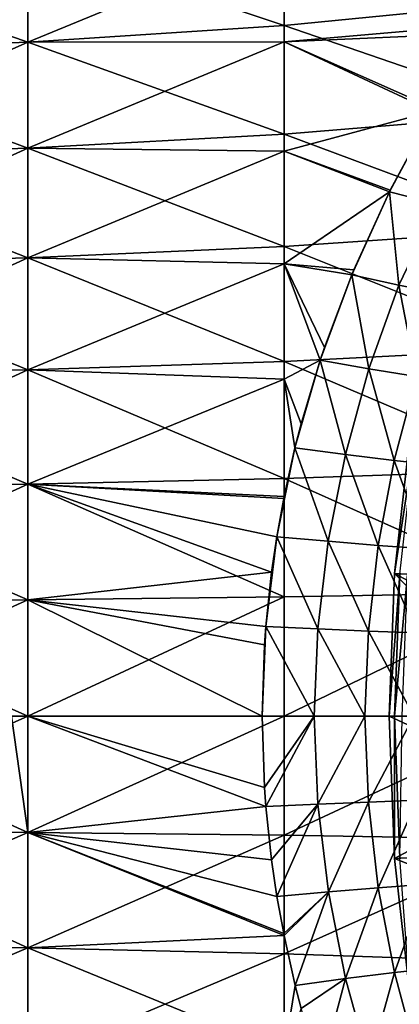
# Model space of a CAD drawing. Header units: metres. Extents: x -61 to 49, y -32 to 32.
# Tile 49 of 256: x -36.79 to -34.15, y -2 to 4.83. Entities that reach past the tile are written whole.
import ezdxf

# ---------------------------------------------------------------- set-up
doc = ezdxf.new("R2010")
doc.units = ezdxf.units.M
doc.layers.add('solid_K_27_40_10_000Y34', color=7, linetype='CONTINUOUS')

msp = doc.modelspace()

# ---------------------------------------------------------------- linework, layer by layer
at = {"layer": 'solid_K_27_40_10_000Y34'}
for points in [[(-36.730167, 5.383607, 9.055609), (-34.949875, 4.789653, 9.63162), (-34.949875, 5.515552, 9.235127)], [(-34.949875, 5.515552, 9.235127), (-34.949875, 4.789653, 9.63162), (-33.178562, 4.96272, 9.863413)], [(-36.730167, 4.674611, -9.441149), (-34.949875, 5.406161, -9.299586), (-34.949875, 4.675633, -9.687484)], [(-36.730167, 4.674611, -9.441149), (-36.730167, 5.383607, -9.055609), (-34.949875, 5.406161, -9.299586)], [(-33.538494, 4.798653, -9.874176), (-34.949875, 5.406161, -9.299586), (-33.209805, 5.257515, -9.703134)], [(-33.538494, 4.798653, -9.874176), (-34.949875, 4.675633, -9.687484), (-34.949875, 5.406161, -9.299586)], [(-38.5172, 4.604279, 9.299101), (-36.730167, 4.674611, 9.441149), (-36.730167, 5.383607, 9.055609)], [(-38.5172, 5.302608, 8.919362), (-38.5172, 4.604279, 9.299101), (-36.730167, 5.383607, 9.055609)], [(-38.5172, 5.302608, -8.919362), (-36.730167, 5.383607, -9.055609), (-36.730167, 4.674611, -9.441149)], [(-36.730167, 5.383607, 9.055609), (-36.730167, 4.674611, 9.441149), (-34.949875, 4.789653, 9.63162)], [(-38.5172, 4.604279, -9.299101), (-38.5172, 5.302608, -8.919362), (-36.730167, 4.674611, -9.441149)], [(-34.949875, 4.789653, 9.63162), (-33.178562, 4.182199, 10.218842), (-33.178562, 4.96272, 9.863413)], [(-36.730167, 4.674611, 9.441149), (-34.949875, 4.035435, 9.971166), (-34.949875, 4.789653, 9.63162)], [(-33.538494, 4.798653, -9.874176), (-33.580769, 4.735898, -9.89641), (-34.949875, 4.675633, -9.687484)], [(-34.949875, 4.789653, 9.63162), (-34.949875, 4.035435, 9.971166), (-33.178562, 4.182199, 10.218842)], [(-33.580769, 4.735898, -9.89641), (-33.906979, 4.213562, -10.070699), (-34.949875, 4.675633, -9.687484)], [(-38.5172, 3.878929, 9.624269), (-36.730167, 3.938182, 9.771285), (-36.730167, 4.674611, 9.441149)], [(-38.5172, 4.604279, 9.299101), (-38.5172, 3.878929, 9.624269), (-36.730167, 4.674611, 9.441149)], [(-38.5172, 4.604279, -9.299101), (-36.730167, 4.674611, -9.441149), (-36.730167, 3.938182, -9.771285)], [(-36.730167, 3.938182, -9.771285), (-34.949875, 4.675633, -9.687484), (-34.949875, 3.91746, -10.018104)], [(-36.730167, 3.938182, -9.771285), (-36.730167, 4.674611, -9.441149), (-34.949875, 4.675633, -9.687484)], [(-36.730167, 4.674611, 9.441149), (-36.730167, 3.938182, 9.771285), (-34.949875, 4.035435, 9.971166)], [(-33.917545, 4.195462, -10.076378), (-34.949875, 3.91746, -10.018104), (-34.949875, 4.675633, -9.687484)], [(-33.906979, 4.213562, -10.070699), (-33.917545, 4.195462, -10.076378), (-34.949875, 4.675633, -9.687484)], [(-38.5172, 3.878929, -9.624269), (-38.5172, 4.604279, -9.299101), (-36.730167, 3.938182, -9.771285)], [(-33.917545, 4.195462, -10.076378), (-34.213791, 3.646679, -10.237192), (-34.949875, 3.91746, -10.018104)], [(-34.949875, 4.035435, 9.971166), (-33.178562, 3.376446, 10.512617), (-33.178562, 4.182199, 10.218842)], [(-33.917545, 4.195462, -10.076378), (-34.218708, 3.636763, -10.239897), (-34.213791, 3.646679, -10.237192)], [(-33.88224, 3.550803, -10.346368), (-34.218708, 3.636763, -10.239897), (-33.917545, 4.195462, -10.076378)], [(-36.730167, 3.938182, 9.771285), (-34.949875, 3.257358, 10.251757), (-34.949875, 4.035435, 9.971166)], [(-34.949875, 4.035435, 9.971166), (-34.949875, 3.257358, 10.251757), (-33.178562, 3.376446, 10.512617)], [(-38.5172, 3.130817, 9.89296), (-36.730167, 3.178642, 10.044079), (-36.730167, 3.938182, 9.771285)], [(-38.5172, 3.878929, 9.624269), (-38.5172, 3.130817, 9.89296), (-36.730167, 3.938182, 9.771285)], [(-38.5172, 3.878929, -9.624269), (-36.730167, 3.938182, -9.771285), (-36.730167, 3.178642, -10.044079)], [(-36.730167, 3.938182, 9.771285), (-36.730167, 3.178642, 10.044079), (-34.949875, 3.257358, 10.251757)], [(-36.730167, 3.178642, -10.044079), (-36.730167, 3.938182, -9.771285), (-34.949875, 3.91746, -10.018104)], [(-36.730167, 3.178642, -10.044079), (-34.949875, 3.91746, -10.018104), (-34.949875, 3.136125, -10.289491)], [(-34.218708, 3.636763, -10.239897), (-34.949875, 3.136125, -10.289491), (-34.949875, 3.91746, -10.018104)], [(-34.213791, 3.646679, -10.237192), (-34.218708, 3.636763, -10.239897), (-34.949875, 3.91746, -10.018104)], [(-38.5172, 3.130817, -9.89296), (-38.5172, 3.878929, -9.624269), (-36.730167, 3.178642, -10.044079)], [(-34.218708, 3.636763, -10.239897), (-34.46619, 3.095598, -10.376248), (-34.949875, 3.136125, -10.289491)], [(-34.218708, 3.636763, -10.239897), (-34.480862, 3.060189, -10.384417), (-34.46619, 3.095598, -10.376248)], [(-34.153854, 2.988606, -10.474979), (-34.480862, 3.060189, -10.384417), (-34.218708, 3.636763, -10.239897)], [(-34.153854, 2.988606, -10.474979), (-34.218708, 3.636763, -10.239897), (-33.88224, 3.550803, -10.346368)], [(-33.83572, 2.926503, -10.596274), (-34.153854, 2.988606, -10.474979), (-33.88224, 3.550803, -10.346368)], [(-34.949875, 3.257358, 10.251757), (-33.178562, 2.550322, 10.742969), (-33.178562, 3.376446, 10.512617)], [(-36.730167, 3.178642, 10.044079), (-34.949875, 2.460021, 10.471733), (-34.949875, 3.257358, 10.251757)], [(-34.949875, 3.257358, 10.251757), (-34.949875, 2.460021, 10.471733), (-33.178562, 2.550322, 10.742969)], [(-38.5172, 2.364332, 10.103593), (-36.730167, 2.400448, 10.25793), (-36.730167, 3.178642, 10.044079)], [(-38.5172, 3.130817, 9.89296), (-38.5172, 2.364332, 10.103593), (-36.730167, 3.178642, 10.044079)], [(-38.5172, 3.130817, -9.89296), (-36.730167, 3.178642, -10.044079), (-36.730167, 2.400448, -10.25793)], [(-36.730167, 3.178642, 10.044079), (-36.730167, 2.400448, 10.25793), (-34.949875, 2.460021, 10.471733)], [(-36.730167, 2.400448, -10.25793), (-36.730167, 3.178642, -10.044079), (-34.949875, 3.136125, -10.289491)], [(-38.5172, 2.364332, -10.103593), (-38.5172, 3.130817, -9.89296), (-36.730167, 2.400448, -10.25793)], [(-36.730167, 2.400448, -10.25793), (-34.949875, 3.136125, -10.289491), (-34.949875, 2.336248, -10.50004)], [(-34.700542, 2.467455, -10.507162), (-34.949875, 2.336248, -10.50004), (-34.949875, 3.136125, -10.289491)], [(-34.670437, 2.557209, -10.490266), (-34.700542, 2.467455, -10.507162), (-34.949875, 3.136125, -10.289491)], [(-34.480862, 3.060189, -10.384417), (-34.670437, 2.557209, -10.490266), (-34.949875, 3.136125, -10.289491)], [(-34.46619, 3.095598, -10.376248), (-34.480862, 3.060189, -10.384417), (-34.949875, 3.136125, -10.289491)], [(-34.480862, 3.060189, -10.384417), (-34.700542, 2.467455, -10.507162), (-34.670437, 2.557209, -10.490266)], [(-34.36079, 2.407314, -10.590999), (-34.700542, 2.467455, -10.507162), (-34.480862, 3.060189, -10.384417)], [(-34.36079, 2.407314, -10.590999), (-34.480862, 3.060189, -10.384417), (-34.153854, 2.988606, -10.474979)], [(-34.031048, 2.354502, -10.707501), (-34.36079, 2.407314, -10.590999), (-34.153854, 2.988606, -10.474979)], [(-34.031048, 2.354502, -10.707501), (-34.153854, 2.988606, -10.474979), (-33.83572, 2.926503, -10.596274)], [(-34.949875, 2.460021, 10.471733), (-33.178562, 1.708811, 10.908504), (-33.178562, 2.550322, 10.742969)], [(-36.730167, 2.400448, 10.25793), (-34.949875, 1.64814, 10.629794), (-34.949875, 2.460021, 10.471733)], [(-34.700542, 2.467455, -10.507162), (-34.831715, 2.027964, -10.581215), (-34.949875, 2.336248, -10.50004)], [(-34.949875, 2.460021, 10.471733), (-34.949875, 1.64814, 10.629794), (-33.178562, 1.708811, 10.908504)], [(-34.700542, 2.467455, -10.507162), (-34.874851, 1.861053, -10.605513), (-34.831715, 2.027964, -10.581215)], [(-34.52459, 1.814555, -10.683576), (-34.874851, 1.861053, -10.605513), (-34.700542, 2.467455, -10.507162)], [(-34.52459, 1.814555, -10.683576), (-34.700542, 2.467455, -10.507162), (-34.36079, 2.407314, -10.590999)], [(-38.5172, 1.583972, 10.254935), (-36.730167, 1.608168, 10.411584), (-36.730167, 2.400448, 10.25793)], [(-38.5172, 2.364332, 10.103593), (-38.5172, 1.583972, 10.254935), (-36.730167, 2.400448, 10.25793)], [(-38.5172, 2.364332, -10.103593), (-36.730167, 2.400448, -10.25793), (-36.730167, 1.608168, -10.411584)], [(-36.730167, 2.400448, 10.25793), (-36.730167, 1.608168, 10.411584), (-34.949875, 1.64814, 10.629794)], [(-36.730167, 1.608168, -10.411584), (-36.730167, 2.400448, -10.25793), (-34.949875, 2.336248, -10.50004)], [(-34.185307, 1.772978, -10.795865), (-34.52459, 1.814555, -10.683576), (-34.36079, 2.407314, -10.590999)], [(-34.185307, 1.772978, -10.795865), (-34.36079, 2.407314, -10.590999), (-34.031048, 2.354502, -10.707501)], [(-38.5172, 1.583972, -10.254935), (-38.5172, 2.364332, -10.103593), (-36.730167, 1.608168, -10.411584)], [(-36.730167, 1.608168, -10.411584), (-34.949875, 2.336248, -10.50004), (-34.95039, 1.522401, -10.648456)], [(-34.874851, 1.861053, -10.605513), (-34.95039, 1.522401, -10.648456), (-34.949875, 2.336248, -10.50004)], [(-34.831715, 2.027964, -10.581215), (-34.874851, 1.861053, -10.605513), (-34.949875, 2.336248, -10.50004)], [(-33.858032, 1.738458, -10.941305), (-34.185307, 1.772978, -10.795865), (-34.031048, 2.354502, -10.707501)], [(-34.183537, 0.98791, -28.99996), (-34.183533, 0.987946, -21.637487), (-34.07283, 1.970476, -21.637487)], [(-34.072853, 1.970314, -28.999956), (-34.183537, 0.98791, -28.99996), (-34.07283, 1.970476, -21.637487)], [(-34.072853, 1.970314, -28.999956), (-33.184593, 0.935592, -30), (-34.183537, 0.98791, -28.99996)], [(-34.03587, 1.964841, -21.525557), (-34.07283, 1.970476, -21.637487), (-34.183533, 0.987946, -21.637487)], [(-34.146252, 0.985175, -21.525557), (-34.03587, 1.964841, -21.525557), (-34.183533, 0.987946, -21.637487)], [(-35.001148, 1.2442, -10.677274), (-34.95039, 1.522401, -10.648456), (-34.874851, 1.861053, -10.605513)], [(-34.643471, 1.212604, -10.7509), (-35.001148, 1.2442, -10.677274), (-34.874851, 1.861053, -10.605513)], [(-34.643471, 1.212604, -10.7509), (-34.874851, 1.861053, -10.605513), (-34.52459, 1.814555, -10.683576)], [(-34.297043, 1.183917, -10.859873), (-34.643471, 1.212604, -10.7509), (-34.52459, 1.814555, -10.683576)], [(-34.297043, 1.183917, -10.859873), (-34.52459, 1.814555, -10.683576), (-34.185307, 1.772978, -10.795865)], [(-34.949875, 1.64814, 10.629794), (-33.178562, 0.856991, 11.008227), (-33.178562, 1.708811, 10.908504)], [(-33.962986, 1.160098, -11.003228), (-34.297043, 1.183917, -10.859873), (-34.185307, 1.772978, -10.795865)], [(-33.962986, 1.160098, -11.003228), (-34.185307, 1.772978, -10.795865), (-33.858032, 1.738458, -10.941305)], [(-36.730167, 1.608168, 10.411584), (-34.949875, 0.826513, 10.725007), (-34.949875, 1.64814, 10.629794)], [(-34.949875, 1.64814, 10.629794), (-34.949875, 0.826513, 10.725007), (-33.178562, 0.856991, 11.008227)], [(-38.5172, 0.794317, 10.346097), (-36.730167, 0.80645, 10.504138), (-36.730167, 1.608168, 10.411584)], [(-38.5172, 1.583972, 10.254935), (-38.5172, 0.794317, 10.346097), (-36.730167, 1.608168, 10.411584)], [(-38.5172, 1.583972, -10.254935), (-36.730167, 1.608168, -10.411584), (-36.730167, 0.80645, -10.504138)], [(-38.5172, 0.794317, -10.346097), (-38.5172, 1.583972, -10.254935), (-36.730167, 0.80645, -10.504138)], [(-36.730167, 1.608168, 10.411584), (-36.730167, 0.80645, 10.504138), (-34.949875, 0.826513, 10.725007)], [(-36.730167, 1.608168, -10.411584), (-34.95039, 1.522401, -10.648456), (-34.953209, 1.508271, -10.650061)], [(-35.001148, 1.2442, -10.677274), (-36.730167, 1.608168, -10.411584), (-34.953209, 1.508271, -10.650061)], [(-35.037399, 0.99763, -10.697988), (-36.730167, 0.80645, -10.504138), (-36.730167, 1.608168, -10.411584)], [(-35.001148, 1.2442, -10.677274), (-35.037399, 0.99763, -10.697988), (-36.730167, 1.608168, -10.411584)], [(-35.001148, 1.2442, -10.677274), (-34.953209, 1.508271, -10.650061), (-34.95039, 1.522401, -10.648456)], [(-35.001148, 1.2442, -10.677274), (-35.077339, 0.620339, -10.720862), (-35.037399, 0.99763, -10.697988)], [(-34.7159, 0.604135, -10.791576), (-35.077339, 0.620339, -10.720862), (-35.001148, 1.2442, -10.677274)], [(-34.7159, 0.604135, -10.791576), (-35.001148, 1.2442, -10.677274), (-34.643471, 1.212604, -10.7509)], [(-34.364994, 0.589556, -10.898383), (-34.7159, 0.604135, -10.791576), (-34.643471, 1.212604, -10.7509)], [(-34.364994, 0.589556, -10.898383), (-34.643471, 1.212604, -10.7509), (-34.297043, 1.183917, -10.859873)], [(-34.026684, 0.57745, -11.040352), (-34.364994, 0.589556, -10.898383), (-34.297043, 1.183917, -10.859873)], [(-34.026684, 0.57745, -11.040352), (-34.297043, 1.183917, -10.859873), (-33.962986, 1.160098, -11.003228)], [(-35.037399, 0.99763, -10.697988), (-35.077339, 0.620339, -10.720862), (-36.730167, 0.80645, -10.504138)], [(-34.146252, 0.985175, -21.525557), (-34.183533, 0.987946, -21.637487), (-34.220501, 0, -21.637487)], [(-34.220501, 0, -29), (-34.220501, 0, -21.637487), (-34.183533, 0.987946, -21.637487)], [(-34.183537, 0.98791, -28.99996), (-34.220501, 0, -29), (-34.183533, 0.987946, -21.637487)], [(-34.183537, 0.98791, -28.99996), (-33.220501, 0, -30), (-34.220501, 0, -29)], [(-34.146252, 0.985175, -21.525557), (-34.220501, 0, -21.637487), (-34.183117, 0, -21.525557)], [(-34.183537, 0.98791, -28.99996), (-33.211472, 0.468585, -30), (-33.220501, 0, -30)], [(-34.183537, 0.98791, -28.99996), (-33.184593, 0.935592, -30), (-33.211472, 0.468585, -30)], [(-34.094395, 0.981289, -21.418964), (-34.146252, 0.985175, -21.525557), (-34.183117, 0, -21.525557)], [(-34.094395, 0.981289, -21.418964), (-34.183117, 0, -21.525557), (-34.131111, 0, -21.418964)], [(-34.949875, 0.826513, 10.725007), (-36.730167, 0, 10.53505), (-34.949875, 0, 10.756806)], [(-36.730167, 0.80645, 10.504138), (-36.730167, 0, 10.53505), (-34.949875, 0.826513, 10.725007)], [(-33.178562, 0.856991, 11.008227), (-34.949875, 0, 10.756806), (-33.178562, 0, 11.041535)], [(-34.949875, 0.826513, 10.725007), (-34.949875, 0, 10.756806), (-33.178562, 0.856991, 11.008227)], [(-38.5172, 0.794317, -10.346097), (-36.730167, 0.80645, -10.504138), (-36.730167, 0, -10.53505)], [(-36.730167, 0.80645, 10.504138), (-38.5172, 0, 10.376544), (-36.730167, 0, 10.53505)], [(-38.5172, 0.794317, 10.346097), (-38.5172, 0, 10.376544), (-36.730167, 0.80645, 10.504138)], [(-38.5172, 0.794317, -10.346097), (-36.730167, 0, -10.53505), (-36.842995, 0, -10.52315)], [(-36.730167, 0.80645, -10.504138), (-35.102623, 0, -10.735261), (-36.730167, 0, -10.53505)], [(-35.086601, 0.49515, -10.726076), (-35.102623, 0, -10.735261), (-36.730167, 0.80645, -10.504138)], [(-35.077339, 0.620339, -10.720862), (-35.086601, 0.49515, -10.726076), (-36.730167, 0.80645, -10.504138)], [(-35.077339, 0.620339, -10.720862), (-35.102623, 0, -10.735261), (-35.086601, 0.49515, -10.726076)], [(-34.741112, 0, -10.804688), (-35.102623, 0, -10.735261), (-35.077339, 0.620339, -10.720862)], [(-34.7159, 0.604135, -10.791576), (-34.741112, 0, -10.804688), (-35.077339, 0.620339, -10.720862)], [(-34.7159, 0.604135, -10.791576), (-34.388577, 0, -10.910675), (-34.741112, 0, -10.804688)], [(-34.364994, 0.589556, -10.898383), (-34.388577, 0, -10.910675), (-34.7159, 0.604135, -10.791576)], [(-34.364994, 0.589556, -10.898383), (-34.048714, 0, -11.05211), (-34.388577, 0, -10.910675)], [(-34.026684, 0.57745, -11.040352), (-34.048714, 0, -11.05211), (-34.364994, 0.589556, -10.898383)], [(-38.5172, 0, -10.376544), (-36.842995, 0, -10.52315), (-36.730167, -0.80645, -10.504138)], [(-38.5172, -0.794317, -10.346097), (-38.5172, 0, -10.376544), (-36.730167, -0.80645, -10.504138)], [(-36.842995, 0, -10.52315), (-36.730167, 0, -10.53505), (-36.730167, -0.80645, -10.504138)], [(-35.086601, -0.495146, -10.726076), (-36.730167, 0, -10.53505), (-35.102623, 0, -10.735261)], [(-34.741112, 0, -10.804688), (-35.086601, -0.495146, -10.726076), (-35.102623, 0, -10.735261)], [(-34.220501, 0, -29), (-33.220501, 0, -30), (-33.211472, -0.468585, -30)], [(-38.5172, -0.794317, 10.346097), (-36.730167, -0.80645, 10.504138), (-36.730167, 0, 10.53505)], [(-38.5172, 0, 10.376544), (-38.5172, -0.794317, 10.346097), (-36.730167, 0, 10.53505)], [(-35.076775, -0.627198, -10.720543), (-36.730167, -0.80645, -10.504138), (-36.730167, 0, -10.53505)], [(-35.086601, -0.495146, -10.726076), (-35.076775, -0.627198, -10.720543), (-36.730167, 0, -10.53505)], [(-34.949875, 0, 10.756806), (-36.730167, 0, 10.53505), (-36.730167, -0.80645, 10.504138)], [(-34.949875, -0.826513, 10.725007), (-34.949875, 0, 10.756806), (-36.730167, -0.80645, 10.504138)], [(-34.741112, 0, -10.804688), (-35.076775, -0.627198, -10.720543), (-35.086601, -0.495146, -10.726076)], [(-34.715321, -0.610837, -10.791287), (-35.076775, -0.627198, -10.720543), (-34.741112, 0, -10.804688)], [(-33.178562, 0, 11.041535), (-34.949875, 0, 10.756806), (-34.949875, -0.826513, 10.725007)], [(-33.178562, -0.856991, 11.008227), (-33.178562, 0, 11.041535), (-34.949875, -0.826513, 10.725007)], [(-34.715321, -0.610837, -10.791287), (-34.741112, 0, -10.804688), (-34.388577, 0, -10.910675)], [(-34.364452, -0.596099, -10.898114), (-34.715321, -0.610837, -10.791287), (-34.388577, 0, -10.910675)], [(-34.364452, -0.596099, -10.898114), (-34.388577, 0, -10.910675), (-34.048714, 0, -11.05211)], [(-34.026176, -0.58386, -11.040096), (-34.364452, -0.596099, -10.898114), (-34.048714, 0, -11.05211)], [(-34.183537, -0.987911, -28.99996), (-34.220501, 0, -29), (-33.211472, -0.468585, -30)], [(-34.183117, 0, -21.525557), (-34.220501, 0, -21.637487), (-34.183533, -0.987946, -21.637487)], [(-34.183537, -0.987911, -28.99996), (-34.183533, -0.987946, -21.637487), (-34.220501, 0, -21.637487)], [(-34.183537, -0.987911, -28.99996), (-34.220501, 0, -21.637487), (-34.220501, 0, -29)], [(-34.146252, -0.985175, -21.525557), (-34.183117, 0, -21.525557), (-34.183533, -0.987946, -21.637487)], [(-34.131111, 0, -21.418964), (-34.183117, 0, -21.525557), (-34.146252, -0.985175, -21.525557)], [(-34.183537, -0.987911, -28.99996), (-33.211472, -0.468585, -30), (-33.184593, -0.935592, -30)], [(-34.715321, -0.610837, -10.791287), (-35.037403, -0.997609, -10.697989), (-35.076775, -0.627198, -10.720543)], [(-34.715321, -0.610837, -10.791287), (-35.000023, -1.251019, -10.676638), (-35.037403, -0.997609, -10.697989)], [(-34.642414, -1.219251, -10.750303), (-35.000023, -1.251019, -10.676638), (-34.715321, -0.610837, -10.791287)], [(-34.642414, -1.219251, -10.750303), (-34.715321, -0.610837, -10.791287), (-34.364452, -0.596099, -10.898114)], [(-34.296051, -1.190415, -10.859307), (-34.642414, -1.219251, -10.750303), (-34.364452, -0.596099, -10.898114)], [(-34.296051, -1.190415, -10.859307), (-34.364452, -0.596099, -10.898114), (-34.026176, -0.58386, -11.040096)], [(-33.962055, -1.166472, -11.002682), (-34.296051, -1.190415, -10.859307), (-34.026176, -0.58386, -11.040096)], [(-35.076775, -0.627198, -10.720543), (-35.037403, -0.997609, -10.697989), (-36.730167, -0.80645, -10.504138)], [(-38.5172, -0.794317, -10.346097), (-36.730167, -0.80645, -10.504138), (-36.730167, -1.608168, -10.411584)], [(-38.5172, -1.583972, -10.254935), (-38.5172, -0.794317, -10.346097), (-36.730167, -1.608168, -10.411584)], [(-38.5172, -0.794317, 10.346097), (-38.5172, -1.583972, 10.254935), (-36.730167, -0.80645, 10.504138)], [(-38.5172, -1.583972, 10.254935), (-36.730167, -1.608168, 10.411584), (-36.730167, -0.80645, 10.504138)], [(-34.950394, -1.522393, -10.648457), (-36.730167, -1.608168, -10.411584), (-36.730167, -0.80645, -10.504138)], [(-34.953217, -1.508229, -10.650065), (-34.950394, -1.522393, -10.648457), (-36.730167, -0.80645, -10.504138)], [(-35.000023, -1.251019, -10.676638), (-34.953217, -1.508229, -10.650065), (-36.730167, -0.80645, -10.504138)], [(-35.037403, -0.997609, -10.697989), (-35.000023, -1.251019, -10.676638), (-36.730167, -0.80645, -10.504138)], [(-34.949875, -0.826513, 10.725007), (-36.730167, -0.80645, 10.504138), (-36.730167, -1.608168, 10.411584)], [(-34.949875, -1.64814, 10.629794), (-34.949875, -0.826513, 10.725007), (-36.730167, -1.608168, 10.411584)], [(-33.178562, -0.856991, 11.008227), (-34.949875, -0.826513, 10.725007), (-34.949875, -1.64814, 10.629794)], [(-33.178562, -1.708811, 10.908504), (-33.178562, -0.856991, 11.008227), (-34.949875, -1.64814, 10.629794)], [(-34.183537, -0.987911, -28.99996), (-33.184593, -0.935592, -30), (-33.139839, -1.401289, -30)], [(-34.183537, -0.987911, -28.99996), (-33.139839, -1.401289, -30), (-34.072853, -1.970317, -28.999956)], [(-34.183537, -0.987911, -28.99996), (-34.072853, -1.970317, -28.999956), (-34.183533, -0.987946, -21.637487)], [(-34.146252, -0.985175, -21.525557), (-34.183533, -0.987946, -21.637487), (-34.07283, -1.970476, -21.637487)], [(-34.072853, -1.970317, -28.999956), (-34.07283, -1.970476, -21.637487), (-34.183533, -0.987946, -21.637487)], [(-34.642414, -1.219251, -10.750303), (-34.953217, -1.508229, -10.650065), (-35.000023, -1.251019, -10.676638)], [(-34.642414, -1.219251, -10.750303), (-34.950394, -1.522393, -10.648457), (-34.953217, -1.508229, -10.650065)], [(-34.642414, -1.219251, -10.750303), (-34.87318, -1.86781, -10.604568), (-34.950394, -1.522393, -10.648457)], [(-34.523064, -1.821122, -10.682685), (-34.87318, -1.86781, -10.604568), (-34.642414, -1.219251, -10.750303)], [(-34.523064, -1.821122, -10.682685), (-34.642414, -1.219251, -10.750303), (-34.296051, -1.190415, -10.859307)], [(-34.183868, -1.779411, -10.795013), (-34.523064, -1.821122, -10.682685), (-34.296051, -1.190415, -10.859307)], [(-34.183868, -1.779411, -10.795013), (-34.296051, -1.190415, -10.859307), (-33.962055, -1.166472, -11.002682)], [(-33.856682, -1.74478, -10.940478), (-34.183868, -1.779411, -10.795013), (-33.962055, -1.166472, -11.002682)], [(-34.950394, -1.522393, -10.648457), (-34.949875, -2.33624, -10.500042), (-36.730167, -1.608168, -10.411584)], [(-34.87318, -1.86781, -10.604568), (-34.949875, -2.33624, -10.500042), (-34.950394, -1.522393, -10.648457)], [(-38.5172, -1.583972, -10.254935), (-36.730167, -1.608168, -10.411584), (-36.730167, -2.400448, -10.25793)], [(-38.5172, -2.364332, -10.103593), (-38.5172, -1.583972, -10.254935), (-36.730167, -2.400448, -10.25793)], [(-38.5172, -1.583972, 10.254935), (-38.5172, -2.364332, 10.103593), (-36.730167, -1.608168, 10.411584)], [(-38.5172, -2.364332, 10.103593), (-36.730167, -2.400448, 10.25793), (-36.730167, -1.608168, 10.411584)], [(-34.949875, -2.33624, -10.500042), (-36.730167, -2.400448, -10.25793), (-36.730167, -1.608168, -10.411584)], [(-34.949875, -1.64814, 10.629794), (-36.730167, -1.608168, 10.411584), (-36.730167, -2.400448, 10.25793)], [(-34.949875, -2.460022, 10.471732), (-34.949875, -1.64814, 10.629794), (-36.730167, -2.400448, 10.25793)], [(-33.178562, -1.708811, 10.908504), (-34.949875, -1.64814, 10.629794), (-34.949875, -2.460022, 10.471732)], [(-33.178562, -2.550322, 10.742969), (-33.178562, -1.708811, 10.908504), (-34.949875, -2.460022, 10.471732)], [(-34.029171, -2.360849, -10.706381), (-34.183868, -1.779411, -10.795013), (-33.856682, -1.74478, -10.940478)], [(-34.523064, -1.821122, -10.682685), (-34.83173, -2.027906, -10.581224), (-34.87318, -1.86781, -10.604568)], [(-34.523064, -1.821122, -10.682685), (-34.698345, -2.474123, -10.505927), (-34.83173, -2.027906, -10.581224)], [(-34.358803, -2.413775, -10.589832), (-34.698345, -2.474123, -10.505927), (-34.523064, -1.821122, -10.682685)], [(-34.358803, -2.413775, -10.589832), (-34.523064, -1.821122, -10.682685), (-34.183868, -1.779411, -10.795013)], [(-34.029171, -2.360849, -10.706381), (-34.358803, -2.413775, -10.589832), (-34.183868, -1.779411, -10.795013)], [(-34.83173, -2.027906, -10.581224), (-34.949875, -2.33624, -10.500042), (-34.87318, -1.86781, -10.604568)]]:
    msp.add_3dface(points, dxfattribs=at)

doc.saveas('drawing.dxf')
